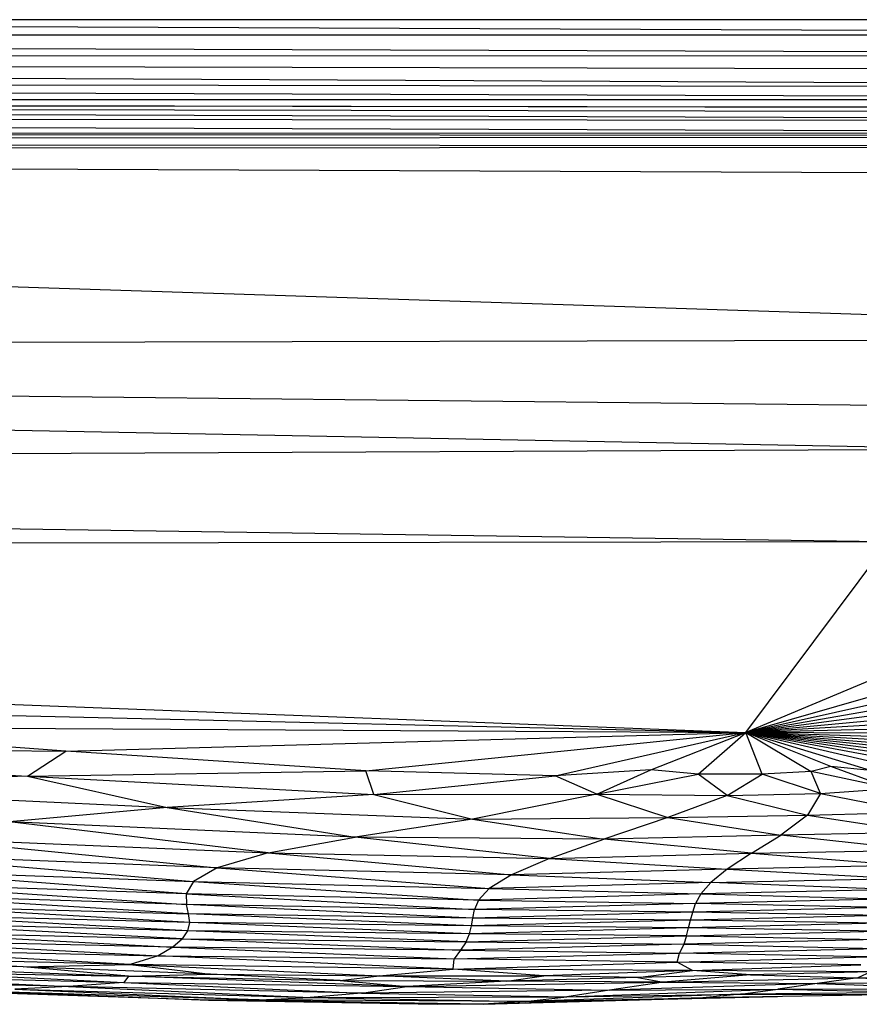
# Paper-space layout '_Posterior' of a CAD drawing. Header units: millimetres. Extents: x -1200 to 50, y -70 to 65.
# Tile 15 of 55: x -860 to -817, y -65 to -15. Entities that reach past the tile are written whole.
import ezdxf

# ---------------------------------------------------------------- set-up
doc = ezdxf.new("R2010")
doc.units = ezdxf.units.MM

psp = doc.layouts.new('_Posterior')

# ---------------------------------------------------------------- linework, layer by layer
at = {"color": 7, "linetype": 'Continuous', "lineweight": 25}
for p, q in [((-766.73, -15), (-1062.73, -15)), ((-944.932, -15), (-759.372, -15.761)), ((-1073.514, -15.762), (-759.372, -15.761)), ((-1073.514, -15.762), (-759.365, -16.798)), ((-759.365, -16.798), (-1073.488, -16.969)), ((-759.328, -18.474), (-1073.488, -16.969)), ((-759.351, -17.596), (-1073.488, -16.969)), ((-759.308, -19.077), (-1073.467, -17.992)), ((-759.328, -18.474), (-1073.467, -17.992)), ((-1073.465, -19.015), (-759.295, -19.518)), ((-759.308, -19.077), (-1073.465, -19.015)), ((-759.285, -20.164), (-1073.465, -19.089)), ((-1073.465, -19.089), (-759.289, -19.766)), ((-759.295, -19.518), (-1073.465, -19.089)), ((-759.311, -20.804), (-1073.468, -19.812)), ((-759.285, -20.164), (-1073.468, -19.812)), ((-759.323, -20.925), (-1073.475, -21.18)), ((-759.323, -20.925), (-1073.472, -20.631)), ((-759.311, -20.804), (-1073.472, -20.631)), ((-759.423, -21.431), (-1073.479, -21.681)), ((-759.423, -21.431), (-1073.475, -21.18)), ((-779.124, -31.166), (-1073.479, -21.681)), ((-1073.479, -21.681), (-759.679, -22.966)), ((-779.124, -31.166), (-1069.644, -31.84)), ((-810.989, -36.754), (-1069.644, -31.84)), ((-805.414, -34.662), (-1069.644, -31.84)), ((-1062.553, -37.852), (-810.989, -36.754)), ((-1062.553, -37.852), (-816.022, -41.435)), ((-1064.483, -41.845), (-816.022, -41.435)), ((-1064.483, -41.845), (-823.239, -51.116)), ((-823.239, -51.116), (-816.022, -41.435)), ((-807.37, -44.462), (-823.239, -51.116)), ((-806.078, -46.173), (-823.239, -51.116)), ((-806.332, -47.357), (-823.239, -51.116)), ((-806.85, -48.271), (-823.239, -51.116)), ((-927.691, -48.689), (-823.239, -51.116)), ((-807.313, -49.021), (-823.239, -51.116)), ((-807.656, -49.663), (-823.239, -51.116)), ((-807.893, -50.226), (-823.239, -51.116)), ((-857.679, -52.063), (-874.261, -50.814)), ((-874.261, -50.814), (-823.239, -51.116)), ((-808.065, -50.728), (-823.239, -51.116)), ((-857.679, -52.063), (-823.239, -51.116)), ((-842.491, -53.063), (-823.239, -51.116)), ((-832.902, -53.306), (-823.239, -51.116)), ((-828.048, -53.015), (-823.239, -51.116)), ((-825.652, -53.221), (-823.239, -51.116)), ((-822.418, -53.226), (-823.239, -51.116)), ((-823.239, -51.116), (-819.926, -53.099)), ((-814.808, -53.079), (-823.239, -51.116)), ((-816.923, -53.038), (-823.239, -51.116)), ((-813.048, -53.026), (-823.239, -51.116)), ((-811.634, -52.908), (-823.239, -51.116)), ((-818.935, -52.832), (-823.239, -51.116)), ((-810.529, -52.735), (-823.239, -51.116)), ((-809.696, -52.513), (-823.239, -51.116)), ((-809.095, -52.246), (-823.239, -51.116)), ((-808.681, -51.934), (-823.239, -51.116)), ((-808.407, -51.577), (-823.239, -51.116)), ((-808.219, -51.176), (-823.239, -51.116)), ((-889.357, -51.712), (-859.63, -53.329)), ((-889.357, -51.712), (-857.679, -52.063)), ((-859.63, -53.329), (-857.679, -52.063)), ((-842.491, -53.063), (-857.679, -52.063)), ((-818.935, -52.832), (-819.926, -53.099)), ((-815.931, -53.948), (-818.935, -52.832)), ((-816.923, -53.038), (-818.935, -52.832)), ((-859.63, -53.329), (-874.212, -53.881)), ((-859.63, -53.329), (-842.491, -53.063)), ((-859.63, -53.329), (-852.56, -54.915)), ((-859.63, -53.329), (-842.088, -54.249)), ((-842.088, -54.249), (-842.491, -53.063)), ((-832.902, -53.306), (-842.491, -53.063)), ((-842.088, -54.249), (-832.902, -53.306)), ((-828.048, -53.015), (-832.902, -53.306)), ((-830.785, -54.243), (-832.902, -53.306)), ((-830.785, -54.243), (-828.048, -53.015)), ((-830.785, -54.243), (-825.652, -53.221)), ((-825.652, -53.221), (-828.048, -53.015)), ((-824.184, -54.309), (-825.652, -53.221)), ((-822.418, -53.226), (-825.652, -53.221)), ((-824.184, -54.309), (-822.418, -53.226)), ((-819.926, -53.099), (-822.418, -53.226)), ((-819.456, -54.209), (-822.418, -53.226)), ((-819.456, -54.209), (-819.926, -53.099)), ((-815.931, -53.948), (-819.926, -53.099)), ((-874.212, -53.881), (-852.56, -54.915)), ((-842.088, -54.249), (-852.56, -54.915)), ((-842.088, -54.249), (-830.785, -54.243)), ((-842.088, -54.249), (-837.094, -55.507)), ((-830.785, -54.243), (-837.094, -55.507)), ((-830.785, -54.243), (-827.184, -55.427)), ((-830.785, -54.243), (-824.184, -54.309)), ((-824.184, -54.309), (-827.184, -55.427)), ((-824.184, -54.309), (-819.456, -54.209)), ((-824.184, -54.309), (-820.114, -55.302)), ((-819.456, -54.209), (-820.114, -55.302)), ((-819.456, -54.209), (-815.931, -53.948)), ((-819.456, -54.209), (-814.659, -55.154)), ((-852.56, -54.915), (-860.547, -55.646)), ((-852.56, -54.915), (-843.025, -56.413)), ((-852.56, -54.915), (-837.094, -55.507)), ((-827.184, -55.427), (-820.114, -55.302)), ((-820.114, -55.302), (-821.471, -56.317)), ((-820.114, -55.302), (-814.659, -55.154)), ((-820.114, -55.302), (-814.408, -56.174)), ((-847.434, -57.211), (-860.547, -55.646)), ((-843.025, -56.413), (-860.547, -55.646)), ((-837.094, -55.507), (-843.025, -56.413)), ((-837.094, -55.507), (-827.184, -55.427)), ((-837.094, -55.507), (-830.433, -56.526)), ((-827.184, -55.427), (-830.433, -56.526)), ((-827.184, -55.427), (-821.471, -56.317)), ((-821.471, -56.317), (-830.433, -56.526)), ((-822.954, -57.234), (-821.471, -56.317)), ((-814.408, -56.174), (-821.471, -56.317)), ((-814.67, -57.07), (-821.471, -56.317)), ((-865.143, -56.474), (-850.02, -57.968)), ((-865.143, -56.474), (-847.434, -57.211)), ((-847.434, -57.211), (-843.025, -56.413)), ((-833.181, -57.501), (-843.025, -56.413)), ((-830.433, -56.526), (-843.025, -56.413)), ((-833.181, -57.501), (-830.433, -56.526)), ((-822.954, -57.234), (-830.433, -56.526)), ((-867.206, -57.306), (-851.22, -58.664)), ((-850.02, -57.968), (-867.206, -57.306)), ((-847.434, -57.211), (-850.02, -57.968)), ((-847.434, -57.211), (-835.116, -58.333)), ((-847.434, -57.211), (-833.181, -57.501)), ((-833.181, -57.501), (-822.954, -57.234)), ((-822.954, -57.234), (-824.181, -58.037)), ((-822.954, -57.234), (-814.67, -57.07)), ((-822.954, -57.234), (-815.113, -57.847)), ((-833.181, -57.501), (-835.116, -58.333)), ((-833.181, -57.501), (-824.181, -58.037)), ((-815.113, -57.847), (-824.181, -58.037)), ((-851.592, -59.283), (-867.789, -58.074)), ((-867.789, -58.074), (-851.22, -58.664)), ((-850.02, -57.968), (-851.22, -58.664)), ((-850.02, -57.968), (-836.243, -59.027)), ((-835.116, -58.333), (-850.02, -57.968)), ((-835.116, -58.333), (-836.243, -59.027)), ((-824.181, -58.037), (-835.116, -58.333)), ((-835.116, -58.333), (-825.02, -58.722)), ((-824.181, -58.037), (-825.02, -58.722)), ((-824.181, -58.037), (-815.532, -58.51)), ((-851.592, -59.283), (-867.659, -58.753)), ((-867.659, -58.753), (-851.579, -59.824)), ((-851.22, -58.664), (-851.592, -59.283)), ((-851.22, -58.664), (-836.78, -59.603)), ((-851.22, -58.664), (-836.243, -59.027)), ((-825.02, -58.722), (-836.243, -59.027)), ((-825.02, -58.722), (-825.515, -59.297)), ((-825.02, -58.722), (-815.532, -58.51)), ((-815.847, -59.072), (-825.02, -58.722)), ((-851.466, -60.303), (-867.3, -59.344)), ((-851.579, -59.824), (-867.3, -59.344)), ((-851.592, -59.283), (-851.579, -59.824)), ((-851.592, -59.283), (-836.991, -60.089)), ((-836.78, -59.603), (-851.592, -59.283)), ((-836.243, -59.027), (-836.78, -59.603)), ((-825.515, -59.297), (-836.78, -59.603)), ((-836.243, -59.027), (-825.515, -59.297)), ((-825.515, -59.297), (-825.782, -59.786)), ((-815.847, -59.072), (-825.515, -59.297)), ((-825.515, -59.297), (-816.064, -59.555)), ((-851.413, -60.741), (-866.983, -59.863)), ((-866.983, -59.863), (-851.466, -60.303)), ((-851.466, -60.303), (-851.579, -59.824)), ((-837.071, -60.516), (-851.579, -59.824)), ((-836.991, -60.089), (-851.579, -59.824)), ((-836.78, -59.603), (-836.991, -60.089)), ((-825.782, -59.786), (-836.991, -60.089)), ((-836.78, -59.603), (-825.782, -59.786)), ((-825.932, -60.218), (-825.782, -59.786)), ((-816.064, -59.555), (-825.782, -59.786)), ((-816.222, -59.985), (-825.782, -59.786)), ((-851.5, -61.16), (-866.847, -60.332)), ((-851.413, -60.741), (-866.847, -60.332)), ((-851.413, -60.741), (-851.466, -60.303)), ((-837.133, -60.916), (-851.466, -60.303)), ((-837.071, -60.516), (-851.466, -60.303)), ((-837.071, -60.516), (-836.991, -60.089)), ((-825.932, -60.218), (-837.071, -60.516)), ((-825.932, -60.218), (-836.991, -60.089)), ((-826.041, -60.621), (-825.932, -60.218)), ((-816.222, -59.985), (-825.932, -60.218)), ((-816.355, -60.387), (-825.932, -60.218)), ((-851.774, -61.575), (-866.962, -60.771)), ((-851.5, -61.16), (-866.962, -60.771)), ((-851.5, -61.16), (-851.413, -60.741)), ((-837.236, -61.31), (-851.413, -60.741)), ((-837.133, -60.916), (-851.413, -60.741)), ((-837.133, -60.916), (-837.071, -60.516)), ((-826.041, -60.621), (-837.133, -60.916)), ((-826.041, -60.621), (-837.071, -60.516)), ((-826.143, -61.017), (-826.041, -60.621)), ((-816.479, -60.781), (-826.143, -61.017)), ((-816.355, -60.387), (-826.041, -60.621)), ((-816.479, -60.781), (-826.041, -60.621)), ((-867.371, -61.197), (-851.774, -61.575)), ((-867.371, -61.197), (-852.263, -61.998)), ((-851.774, -61.575), (-851.5, -61.16)), ((-837.412, -61.715), (-851.5, -61.16)), ((-837.236, -61.31), (-851.5, -61.16)), ((-837.412, -61.715), (-837.236, -61.31)), ((-837.236, -61.31), (-837.133, -60.916)), ((-826.143, -61.017), (-837.236, -61.31)), ((-826.25, -61.422), (-837.236, -61.31)), ((-826.143, -61.017), (-837.133, -60.916)), ((-826.25, -61.422), (-826.143, -61.017)), ((-826.25, -61.422), (-816.576, -61.182)), ((-816.576, -61.182), (-826.143, -61.017)), ((-868.121, -61.622), (-853.004, -62.437)), ((-852.263, -61.998), (-868.121, -61.622)), ((-851.774, -61.575), (-852.263, -61.998)), ((-851.774, -61.575), (-837.689, -62.139)), ((-851.774, -61.575), (-837.412, -61.715)), ((-837.412, -61.715), (-837.689, -62.139)), ((-826.38, -61.847), (-837.689, -62.139)), ((-837.412, -61.715), (-826.25, -61.422)), ((-837.412, -61.715), (-826.38, -61.847)), ((-826.38, -61.847), (-826.601, -62.293)), ((-826.25, -61.422), (-826.38, -61.847)), ((-816.598, -61.602), (-826.38, -61.847)), ((-826.38, -61.847), (-816.57, -62.052)), ((-826.25, -61.422), (-816.598, -61.602)), ((-869.315, -62.046), (-853.004, -62.437)), ((-854.431, -62.877), (-869.315, -62.046)), ((-852.263, -61.998), (-853.004, -62.437)), ((-852.263, -61.998), (-838.016, -62.591)), ((-837.689, -62.139), (-852.263, -61.998)), ((-837.689, -62.139), (-838.016, -62.591)), ((-838.016, -62.591), (-826.601, -62.293)), ((-837.689, -62.139), (-826.601, -62.293)), ((-826.721, -62.747), (-826.601, -62.293)), ((-826.601, -62.293), (-816.57, -62.052)), ((-817.068, -62.487), (-826.601, -62.293)), ((-854.431, -62.877), (-871.033, -62.44)), ((-859.85, -62.99), (-871.033, -62.44)), ((-853.004, -62.437), (-854.431, -62.877)), ((-838.072, -63.101), (-853.004, -62.437)), ((-853.004, -62.437), (-838.016, -62.591)), ((-838.072, -63.101), (-838.016, -62.591)), ((-838.072, -63.101), (-826.721, -62.747)), ((-826.721, -62.747), (-838.016, -62.591)), ((-826.721, -62.747), (-817.068, -62.487)), ((-825.936, -63.175), (-826.721, -62.747)), ((-817.422, -62.883), (-826.721, -62.747)), ((-870.316, -62.859), (-854.514, -63.469)), ((-859.85, -62.99), (-870.316, -62.859)), ((-864.619, -63.28), (-854.514, -63.469)), ((-864.619, -63.28), (-854.742, -63.789)), ((-859.85, -62.99), (-854.431, -62.877)), ((-854.514, -63.469), (-859.85, -62.99)), ((-850.365, -63.354), (-859.85, -62.99)), ((-854.514, -63.469), (-850.365, -63.354)), ((-838.072, -63.101), (-854.431, -62.877)), ((-854.431, -62.877), (-841.821, -63.447)), ((-854.431, -62.877), (-850.365, -63.354)), ((-850.365, -63.354), (-841.821, -63.447)), ((-843.796, -63.674), (-850.365, -63.354)), ((-841.821, -63.447), (-838.072, -63.101)), ((-833.473, -63.451), (-838.072, -63.101)), ((-825.936, -63.175), (-838.072, -63.101)), ((-825.936, -63.175), (-833.473, -63.451)), ((-828.703, -63.532), (-825.936, -63.175)), ((-825.936, -63.175), (-817.422, -62.883)), ((-822.996, -63.396), (-825.936, -63.175)), ((-816.903, -63.247), (-825.936, -63.175)), ((-816.903, -63.247), (-822.996, -63.396)), ((-816.903, -63.247), (-817.561, -63.553)), ((-857.545, -63.981), (-873.127, -63.624)), ((-870.476, -63.372), (-854.742, -63.789)), ((-870.476, -63.372), (-857.545, -63.981)), ((-854.742, -63.789), (-857.545, -63.981)), ((-854.514, -63.469), (-854.742, -63.789)), ((-854.742, -63.789), (-840.413, -63.988)), ((-854.742, -63.789), (-842.716, -64.316)), ((-854.514, -63.469), (-843.796, -63.674)), ((-840.413, -63.988), (-854.514, -63.469)), ((-843.796, -63.674), (-841.821, -63.447)), ((-843.796, -63.674), (-835.35, -63.714)), ((-843.796, -63.674), (-840.413, -63.988)), ((-841.821, -63.447), (-833.473, -63.451)), ((-835.35, -63.714), (-841.821, -63.447)), ((-835.35, -63.714), (-840.413, -63.988)), ((-840.413, -63.988), (-827.413, -63.762)), ((-835.35, -63.714), (-833.473, -63.451)), ((-828.703, -63.532), (-835.35, -63.714)), ((-827.413, -63.762), (-835.35, -63.714)), ((-828.703, -63.532), (-833.473, -63.451)), ((-827.413, -63.762), (-830.142, -64.172)), ((-819.623, -63.831), (-830.142, -64.172)), ((-822.996, -63.396), (-828.703, -63.532)), ((-828.703, -63.532), (-827.413, -63.762)), ((-822.996, -63.396), (-827.413, -63.762)), ((-827.413, -63.762), (-817.561, -63.553)), ((-827.413, -63.762), (-819.623, -63.831)), ((-822.996, -63.396), (-817.561, -63.553)), ((-819.623, -63.831), (-821.619, -64.112)), ((-817.561, -63.553), (-819.623, -63.831)), ((-810.665, -63.81), (-819.623, -63.831)), ((-819.623, -63.831), (-812.264, -64.084)), ((-817.561, -63.553), (-809.519, -63.479)), ((-817.561, -63.553), (-810.665, -63.81)), ((-850.452, -64.671), (-865.53, -64.171)), ((-847.894, -64.665), (-862.933, -64.194)), ((-862.933, -64.194), (-850.452, -64.671)), ((-857.545, -63.981), (-860.265, -64.125)), ((-860.265, -64.125), (-845.313, -64.54)), ((-860.265, -64.125), (-847.894, -64.665)), ((-842.716, -64.316), (-857.545, -63.981)), ((-857.545, -63.981), (-845.313, -64.54)), ((-842.716, -64.316), (-845.313, -64.54)), ((-842.716, -64.316), (-840.413, -63.988)), ((-830.142, -64.172), (-842.716, -64.316)), ((-842.716, -64.316), (-832.309, -64.507)), ((-840.413, -63.988), (-830.142, -64.172)), ((-832.309, -64.507), (-821.619, -64.112)), ((-830.142, -64.172), (-832.309, -64.507)), ((-830.142, -64.172), (-821.619, -64.112)), ((-823.51, -64.366), (-821.619, -64.112)), ((-813.934, -64.288), (-823.51, -64.366)), ((-821.619, -64.112), (-812.264, -64.084)), ((-821.619, -64.112), (-813.934, -64.288)), ((-847.894, -64.665), (-850.452, -64.671)), ((-836.549, -64.887), (-850.452, -64.671)), ((-850.452, -64.671), (-838.87, -64.873)), ((-847.894, -64.665), (-845.313, -64.54)), ((-834.411, -64.753), (-847.894, -64.665)), ((-847.894, -64.665), (-836.549, -64.887)), ((-845.313, -64.54), (-832.309, -64.507)), ((-845.313, -64.54), (-834.411, -64.753)), ((-825.413, -64.555), (-836.549, -64.887)), ((-836.549, -64.887), (-827.418, -64.634)), ((-834.411, -64.753), (-836.549, -64.887)), ((-823.51, -64.366), (-834.411, -64.753)), ((-834.411, -64.753), (-832.309, -64.507)), ((-834.411, -64.753), (-825.413, -64.555)), ((-832.309, -64.507), (-823.51, -64.366)), ((-827.418, -64.634), (-821.634, -64.494)), ((-825.413, -64.555), (-827.418, -64.634)), ((-823.51, -64.366), (-825.413, -64.555)), ((-815.66, -64.399), (-825.413, -64.555)), ((-823.51, -64.366), (-815.66, -64.399)), ((-836.549, -64.887), (-838.87, -64.873))]:
    psp.add_line(p, q, dxfattribs=at)

doc.saveas('drawing.dxf')
